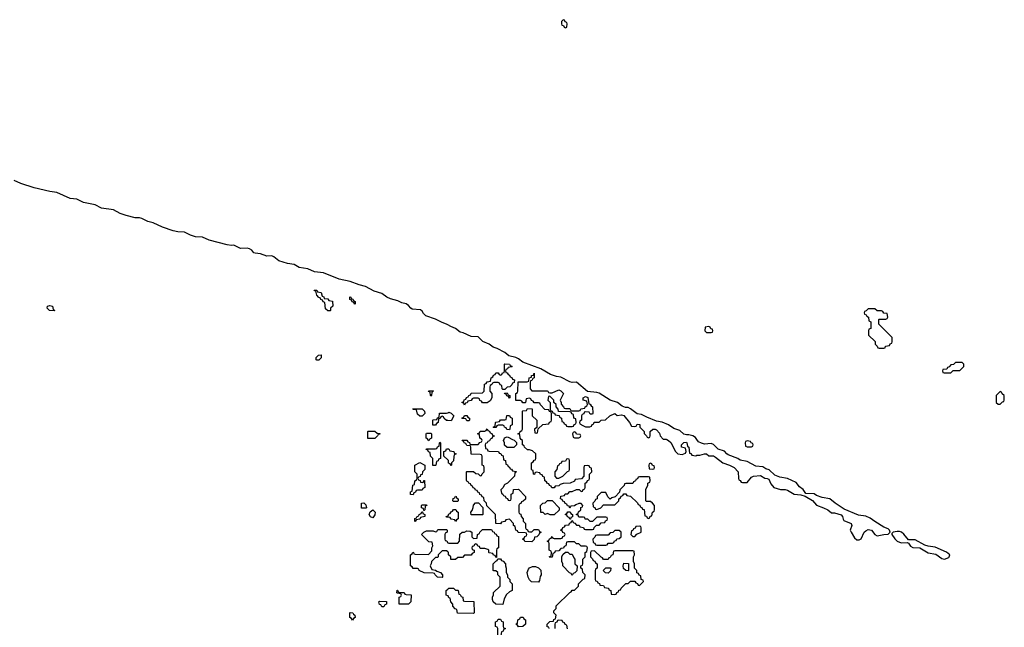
# Model space of a CAD drawing. Header units: inches. Extents: x 2769379 to 2883802, y 684208 to 828654.
# Tile 134 of 256: x 2806180 to 2814966, y 748322 to 753746. Entities that reach past the tile are written whole.
import ezdxf

# ---------------------------------------------------------------- set-up
doc = ezdxf.new("R2010")
doc.units = ezdxf.units.IN
doc.header["$MEASUREMENT"] = 0
for name, color, linetype in [('C8704', 7, 'Continuous'), ('C8705', 7, 'Continuous'), ('C8714', 7, 'Continuous'), ('C8715', 7, 'Continuous')]:
    doc.layers.add(name, color=color, linetype=linetype)

msp = doc.modelspace()

# ---------------------------------------------------------------- linework, layer by layer
at = {"layer": 'C8704', "color": 2, "elevation": 2}
for points in [[(2809890, 749766), (2809867.3, 749767.3), (2809866, 749830), (2809846, 749850), (2809842, 749882), (2809827.3, 749887.3), (2809822, 749902), (2809806, 749910), (2809810, 749914), (2809890, 749914), (2809902, 749918), (2809907.3, 749932.7), (2809922, 749938), (2809926, 749970), (2809930, 749974), (2809934, 749970), (2809934, 749830), (2809918, 749822), (2809912.7, 749807.3), (2809898, 749802), (2809894, 749770)], [(2809770, 749614), (2809782, 749618), (2809787.3, 749632.7), (2809792.7, 749632.7), (2809794, 749570), (2809778, 749562), (2809770, 749546), (2809730, 749546), (2809718, 749542), (2809712.7, 749527.3), (2809698, 749522), (2809690, 749506), (2809667.3, 749507.3), (2809666, 749530), (2809682, 749538), (2809688.4, 749591.6), (2809702, 749598), (2809706, 749630), (2809722, 749638), (2809726, 749650), (2809726, 749690), (2809706, 749710), (2809706, 749770), (2809750, 749792), (2809794, 749770), (2809794, 749730), (2809774, 749710), (2809772.7, 749687.3), (2809758, 749682), (2809752.7, 749667.3), (2809738, 749662), (2809734, 749650), (2809738, 749638), (2809752.7, 749632.7), (2809758, 749618)], [(2809230, 749386), (2809228.9, 749431.1), (2809250, 749432), (2809270, 749414), (2809274, 749390), (2809270, 749386)], [(2809330, 749298), (2809308.9, 749308.9), (2809298, 749330), (2809307.3, 749352.7), (2809330, 749372), (2809352, 749350), (2809350, 749326)], [(2809786, 749366), (2809782, 749382), (2809766, 749390), (2809766, 749410), (2809770, 749414), (2809810, 749414), (2809814, 749410), (2809798, 749402), (2809794, 749370), (2809790, 749366)], [(2809710, 749268), (2809706, 749270), (2809707.3, 749292.7), (2809722, 749298), (2809726, 749310), (2809742, 749318), (2809746, 749330), (2809762, 749338), (2809767.3, 749352.7), (2809774, 749354), (2809778, 749338), (2809794, 749330), (2809794, 749310), (2809758, 749302), (2809750, 749288), (2809718, 749282)], [(2809570, 748634), (2809610, 748634), (2809618, 748618), (2809630, 748614), (2809672.7, 748612.7), (2809671.6, 748548.4), (2809650, 748528), (2809567.3, 748527.3), (2809566, 748590), (2809582, 748598), (2809586, 748610), (2809582, 748622), (2809550, 748626), (2809546, 748630), (2809547.3, 748652.7), (2809552.7, 748652.7), (2809558, 748638)], [(2809410, 748506), (2809402, 748522), (2809390, 748526), (2809386, 748550), (2809390, 748554), (2809452.7, 748552.7), (2809454, 748530), (2809438, 748522), (2809430, 748506)], [(2809150, 748386), (2809142, 748402), (2809126, 748410), (2809126, 748450), (2809130, 748454), (2809152.7, 748452.7), (2809158, 748438), (2809171.6, 748431.6), (2809174, 748410), (2809158, 748402)]]:
    msp.add_lwpolyline(points, close=True, dxfattribs=at)
for points in [[(2809837, 750000), (2809830, 749986), (2809823, 750000)], [(2810000, 749816), (2809966, 749850), (2809966, 749890), (2809982, 749898), (2809990, 749914), (2810000, 749914)], [(2810000, 749304.7), (2809990, 749306), (2809986, 749310), (2810000, 749317)], [(2810000, 748996), (2809990, 749006), (2809950, 749006), (2809914, 748970), (2809914, 748950), (2809910, 748946), (2809890, 748946), (2809854, 748910), (2809851.6, 748888.4), (2809842, 748870), (2809858, 748838), (2809891.6, 748831.6), (2809902, 748822), (2809934, 748810), (2809952, 748790), (2809954, 748770), (2809950, 748766), (2809908.7, 748768.7), (2809886, 748790), (2809882, 748802), (2809870, 748806), (2809788.4, 748808.4), (2809746, 748830), (2809742, 748842), (2809730, 748846), (2809690, 748846), (2809682, 748862), (2809666, 748870), (2809666, 748970), (2809682, 748978), (2809687.3, 748992.7), (2809694, 748990), (2809698, 748978), (2809710, 748974), (2809827.3, 748972.7), (2809856.4, 749003.6), (2809858, 749030), (2809866, 749050), (2809862, 749082), (2809830, 749086), (2809766, 749150), (2809786, 749170), (2809810, 749182), (2809870, 749182), (2809890, 749174), (2809902, 749178), (2809910, 749194), (2809990, 749194), (2809994, 749190), (2809994, 749170), (2809978, 749162), (2809974, 749150), (2809974, 749110), (2809978, 749098), (2809992.7, 749092.7), (2809998, 749078), (2810000, 749077.3)], [(2810000, 748603), (2809986, 748610), (2809986, 748650), (2810000, 748663.5)]]:
    msp.add_lwpolyline(points, dxfattribs=at)
at = {"layer": 'C8705', "color": 2, "elevation": 2}
for points in [[(2810000, 751023), (2809990, 751029.2), (2809950, 751042.7), (2809890, 751072), (2809803, 751103), (2809782.4, 751122.4), (2809770, 751144), (2809755.1, 751155.1), (2809682.9, 751162.9), (2809669.5, 751169.5), (2809650, 751195.3), (2809630, 751209.2), (2809590, 751219.3), (2809555.5, 751235.5), (2809490, 751252.7), (2809455.3, 751270), (2809410, 751301.2), (2809342.5, 751322.5), (2809264.8, 751364.8), (2809210, 751378.4), (2809130, 751409.4), (2809030, 751429.3), (2808890, 751486), (2808810, 751494.5), (2808750, 751520.9), (2808674, 751534), (2808630, 751559.3), (2808570, 751569.2), (2808492.9, 751592.9), (2808448.7, 751630), (2808430, 751639.3), (2808384, 751636), (2808330, 751656), (2808280.7, 751660.7), (2808270, 751665.2), (2808250, 751689), (2808230, 751701.2), (2808210, 751706), (2808150, 751704), (2808090, 751734), (2808070, 751729), (2808030, 751736), (2807870, 751777.2), (2807810, 751804), (2807750, 751806.6), (2807703.3, 751823.3), (2807650, 751849.3), (2807590, 751852.3), (2807550, 751860.9), (2807454.5, 751894.5), (2807372.5, 751932.5), (2807324.2, 751944.2), (2807270, 751972.7), (2807250, 751978), (2807210, 751977.2), (2807130, 751997), (2807076.2, 752016.2), (2807018, 752050), (2806910, 752062.7), (2806852.5, 752092.5), (2806750, 752115.1), (2806690, 752145.1), (2806629.5, 752149.5), (2806510, 752203.7), (2806450, 752212), (2806310, 752244.5), (2806190, 752283.7), (2806130, 752309.4)], [(2810000, 750167.7), (2809988.4, 750168.4), (2809967.3, 750187.3), (2809962, 750202), (2809950, 750206), (2809938, 750202), (2809932.7, 750187.3), (2809918, 750182), (2809914, 750150), (2809898, 750142), (2809890, 750126), (2809867.3, 750127.3), (2809866, 750170), (2809870, 750174), (2809902, 750178), (2809908, 750192), (2809922, 750198), (2809927.3, 750232.7), (2809990, 750234), (2810000, 750238)], [(2809823, 750000), (2809822, 750002), (2809806, 750010), (2809806, 750050), (2809810, 750054), (2809850, 750054), (2809854, 750050), (2809854, 750010), (2809838, 750002), (2809837, 750000)]]:
    msp.add_lwpolyline(points, dxfattribs=at)
for points in [[(2808930, 751146), (2808910, 751166), (2808902, 751222), (2808887.3, 751227.3), (2808882, 751242), (2808867.3, 751247.3), (2808862, 751262), (2808850, 751266), (2808830, 751286), (2808822, 751322), (2808810, 751326), (2808807.3, 751332.7), (2808830, 751332), (2808838, 751318), (2808871.3, 751311.3), (2808878, 751278), (2808892.7, 751272.7), (2808898, 751258), (2808930, 751254), (2808938, 751238), (2808972.7, 751232.7), (2808974, 751190), (2808954, 751170), (2808954, 751150), (2808950, 751146)], [(2809170, 751206), (2809162, 751222), (2809147.3, 751227.3), (2809142, 751242), (2809127.3, 751247.3), (2809127.3, 751272.7), (2809134, 751270), (2809138, 751258), (2809154, 751250), (2809158, 751238), (2809174, 751230), (2809174, 751210)], [(2806490, 751146), (2806446, 751150), (2806426, 751170), (2806428, 751190), (2806450, 751194), (2806474, 751190), (2806478, 751158), (2806490, 751154), (2806494, 751150)], [(2808830, 750706), (2808826, 750710), (2808826, 750730), (2808846, 750750), (2808870, 750754), (2808871.6, 750728.4), (2808850, 750706)], [(2809850, 750386), (2809846, 750390), (2809842, 750422), (2809827.3, 750427.3), (2809830, 750434), (2809870, 750434), (2809874, 750430), (2809858, 750422), (2809854, 750390)], [(2809750, 750206), (2809730, 750226), (2809722, 750262), (2809690, 750266), (2809687.3, 750272.7), (2809772.7, 750272.7), (2809792.7, 750252.7), (2809794, 750230), (2809770, 750206)], [(2809287.3, 750007.3), (2809286, 750070), (2809290, 750074), (2809350, 750072), (2809370, 750054), (2809392.7, 750052.7), (2809392.7, 750047.3), (2809378, 750042), (2809374, 750030), (2809350, 750008)]]:
    msp.add_lwpolyline(points, close=True, dxfattribs=at)
at = {"layer": 'C8714', "color": 2, "elevation": 2}
for points in [[(2810377.3, 750000), (2810372.7, 749987.3), (2810358, 749982), (2810352.7, 749967.3), (2810338, 749962), (2810334, 749950), (2810338, 749918), (2810350, 749914), (2810358, 749898), (2810370, 749894), (2810452.7, 749892.7), (2810458, 749878), (2810472.7, 749872.7), (2810478, 749858), (2810492.7, 749852.7), (2810498, 749818), (2810514, 749810), (2810518, 749778), (2810532.7, 749772.7), (2810538, 749758), (2810552, 749752), (2810558, 749738), (2810570, 749734), (2810578, 749718), (2810610, 749714), (2810614, 749710), (2810598, 749702), (2810594, 749670), (2810532.7, 749607.3), (2810510, 749598), (2810502, 749590), (2810494, 749570), (2810474, 749550), (2810478, 749518), (2810492, 749512), (2810498, 749498), (2810512.7, 749492.7), (2810518, 749478), (2810532.7, 749472.7), (2810538, 749458), (2810550, 749454), (2810562, 749458), (2810566, 749470), (2810566, 749510), (2810582, 749518), (2810587.3, 749552.7), (2810630, 749554), (2810694, 749490), (2810692.7, 749467.3), (2810672.7, 749447.3), (2810658, 749442), (2810652.7, 749427.3), (2810638, 749422), (2810634, 749410), (2810634, 749350), (2810638, 749338), (2810652.7, 749332.7), (2810654, 749310), (2810674, 749290), (2810674, 749270), (2810694, 749250), (2810694, 749210), (2810698, 749198), (2810712.7, 749192.7), (2810718, 749178), (2810730, 749174), (2810750, 749174), (2810770, 749194), (2810810, 749194), (2810818, 749178), (2810834, 749170), (2810818, 749162), (2810812.7, 749147.3), (2810794, 749130), (2810774, 749126), (2810770, 749106), (2810750, 749086), (2810687.3, 749087.3), (2810682, 749102), (2810666, 749110), (2810682, 749118), (2810687.3, 749132.7), (2810702, 749138), (2810706, 749150), (2810702, 749162), (2810690, 749166), (2810627.3, 749167.3), (2810622, 749182), (2810606, 749190), (2810602, 749222), (2810586, 749230), (2810586, 749250), (2810550, 749286), (2810518, 749282), (2810510, 749266), (2810478, 749262), (2810470, 749246), (2810427.3, 749247.3), (2810426, 749330), (2810347.3, 749407.3), (2810346, 749430), (2810326, 749450), (2810322, 749482), (2810307.3, 749487.3), (2810302, 749502), (2810287.3, 749507.3), (2810282, 749522), (2810267.3, 749527.3), (2810262, 749542), (2810247.3, 749547.3), (2810242, 749562), (2810227.3, 749567.3), (2810222, 749582), (2810207.3, 749587.3), (2810202, 749602), (2810187.3, 749607.3), (2810182, 749622), (2810170, 749626), (2810167.3, 749632.7), (2810166, 749710), (2810170, 749714), (2810230, 749714), (2810250, 749694), (2810272, 749692), (2810290, 749674), (2810302, 749678), (2810307.3, 749692.7), (2810326, 749710), (2810326, 749750), (2810322, 749762), (2810306, 749770), (2810306, 749850), (2810302, 749862), (2810290, 749866), (2810207.3, 749867.3), (2810206, 749930), (2810202, 749942), (2810170, 749946), (2810162, 749962), (2810147.3, 749967.3), (2810142, 749982), (2810130, 749986), (2810127.3, 749992.7), (2810170, 749994), (2810178, 749978), (2810192.7, 749972.7), (2810198, 749958), (2810210, 749954), (2810270, 749954), (2810287.3, 749972.7), (2810302, 749978), (2810306, 749990), (2810302.7, 750000)], [(2810578.2, 750000), (2810592.7, 749992.7), (2810612.7, 749972.7), (2810614, 749950), (2810590, 749926), (2810530, 749926), (2810507.3, 749947.3), (2810506, 749970), (2810498, 749990), (2810502.1, 750000)], [(2810906, 748310), (2810902, 748322), (2810887.3, 748327.3), (2810886, 748350), (2810910, 748374), (2810942, 748378), (2810947.3, 748392.7), (2810962, 748398), (2810966, 748430), (2810946, 748450), (2810946, 748470), (2810966, 748490), (2810967.3, 748512.7), (2811090, 748634), (2811102, 748638), (2811110, 748654), (2811130, 748654), (2811166, 748690), (2811166, 748710), (2811207.3, 748752.7), (2811222, 748758), (2811226, 748790), (2811206, 748810), (2811202, 748842), (2811186, 748850), (2811186, 748870), (2811202, 748878), (2811206, 748890), (2811206, 748930), (2811226, 748950), (2811226, 748990), (2811242, 748998), (2811246, 749030), (2811242, 749042), (2811230, 749046), (2811190, 749046), (2811170, 749066), (2811147.3, 749067.3), (2811130, 749086), (2811070, 749086), (2811058, 749082), (2811054, 749050), (2811038, 749042), (2811032.7, 749027.3), (2811010, 749026), (2810990, 749006), (2810958, 749002), (2810952.7, 748987.3), (2810938, 748982), (2810932.7, 748947.3), (2810910, 748946), (2810907.3, 748952.7), (2810922, 748958), (2810926, 748990), (2810922, 749002), (2810906, 749010), (2810906, 749070), (2810902, 749082), (2810886, 749090), (2810902, 749098), (2810907.3, 749112.7), (2810922, 749118), (2810930, 749134), (2810938, 749118), (2810950, 749114), (2811010, 749114), (2811022, 749118), (2811027.3, 749132.7), (2811042, 749138), (2811046, 749150), (2811042, 749162), (2811027.3, 749167.3), (2811022, 749182), (2811006, 749190), (2811022, 749198), (2811027.3, 749212.7), (2811042, 749218), (2811050, 749234), (2811082, 749238), (2811087.3, 749252.7), (2811102, 749258), (2811106, 749274), (2811112.7, 749272.7), (2811118, 749258), (2811132.7, 749252.7), (2811150, 749234), (2811172.7, 749232.7), (2811178, 749218), (2811210, 749214), (2811218, 749198), (2811230, 749194), (2811290, 749194), (2811302, 749198), (2811307.3, 749212.7), (2811327.3, 749232.7), (2811350, 749234), (2811370, 749254), (2811402, 749258), (2811407.3, 749272.7), (2811422, 749278), (2811426, 749290), (2811422, 749302), (2811410, 749306), (2811330, 749306), (2811292.7, 749267.3), (2811270, 749266), (2811250, 749286), (2811227.3, 749287.3), (2811222, 749302), (2811210, 749306), (2811170, 749306), (2811162, 749322), (2811146, 749330), (2811162, 749338), (2811167.3, 749352.7), (2811186, 749370), (2811187.3, 749392.7), (2811202, 749398), (2811206, 749410), (2811190, 749426), (2811170, 749426), (2811143.6, 749416.4), (2811130, 749406), (2811098, 749402), (2811090, 749386), (2811082, 749402), (2811067.3, 749407.3), (2811062, 749422), (2811047.3, 749427.3), (2811042, 749442), (2811027.3, 749447.3), (2811022, 749462), (2811006, 749470), (2811007.3, 749492.7), (2811042, 749498), (2811047.3, 749512.7), (2811070, 749514), (2811090, 749534), (2811110, 749534), (2811150, 749552), (2811172, 749552), (2811190, 749534), (2811202, 749538), (2811207.3, 749552.7), (2811222, 749558), (2811226, 749570), (2811226, 749610), (2811242, 749618), (2811247.3, 749632.7), (2811262, 749638), (2811266, 749650), (2811266, 749690), (2811286, 749710), (2811282, 749742), (2811267.3, 749747.3), (2811262, 749762), (2811250, 749766), (2811218, 749762), (2811214, 749750), (2811214, 749670), (2811192.7, 749647.3), (2811138, 749642), (2811130, 749626), (2811091.6, 749608.4), (2811030, 749606), (2811003.6, 749596.4), (2810990, 749586), (2810958, 749582), (2810950, 749566), (2810927.3, 749567.3), (2810922, 749582), (2810907.3, 749587.3), (2810902, 749602), (2810890, 749606), (2810882, 749622), (2810866, 749630), (2810862, 749662), (2810847.3, 749667.3), (2810842, 749682), (2810827.3, 749687.3), (2810822, 749702), (2810790, 749706), (2810778, 749702), (2810772.7, 749687.3), (2810766, 749690), (2810762, 749722), (2810750, 749726), (2810747.3, 749732.7), (2810746, 749790), (2810762, 749798), (2810770, 749814), (2810782, 749818), (2810786, 749830), (2810786, 749870), (2810756.4, 749896.4), (2810730, 749906), (2810710, 749906), (2810686, 749930), (2810682, 749942), (2810666, 749950), (2810666, 749990), (2810656, 750000)], [(2811953.8, 750000), (2811970.9, 749990.9), (2811990, 749972), (2812032, 749890), (2812054, 749870), (2812090, 749864.7), (2812122, 749878), (2812126, 749890), (2812122, 749922), (2812086, 749930), (2812086, 749950), (2812107.3, 749972.7), (2812130, 749974), (2812134, 749970), (2812138, 749938), (2812152, 749930), (2812158, 749878), (2812170, 749874), (2812178, 749858), (2812214, 749854), (2812222, 749858), (2812250, 749858), (2812290, 749872), (2812310, 749872), (2812330, 749852), (2812370, 749851.3), (2812390, 749842), (2812454, 749790), (2812514, 749770), (2812554, 749750), (2812592, 749710), (2812594, 749650), (2812598, 749638), (2812610, 749634), (2812618, 749618), (2812630, 749614), (2812670, 749614), (2812710, 749662), (2812729.1, 749670.9), (2812790, 749678), (2812830, 749652), (2812851.1, 749651.1), (2812863.6, 749643.6), (2812881.4, 749601.4), (2812910, 749571), (2812970, 749551.3), (2813010, 749551.3), (2813030, 749546), (2813090, 749511), (2813150, 749504.7), (2813190, 749494), (2813254.8, 749454.8), (2813291.1, 749411.1), (2813352, 749390), (2813390, 749371), (2813423.6, 749343.6), (2813450, 749344.7), (2813510, 749324.7), (2813521, 749310), (2813526.8, 749286.8), (2813534.8, 749274.8), (2813598, 749250), (2813604.7, 749230), (2813591.3, 749190), (2813598, 749170), (2813630, 749122), (2813650, 749102), (2813670, 749102), (2813688.4, 749111.6), (2813715.3, 749170), (2813730, 749184.7), (2813750, 749194), (2813782, 749190), (2813810.9, 749150.9), (2813830, 749138), (2813890, 749151), (2813930, 749152), (2813948, 749170), (2813942, 749190), (2813930, 749202), (2813890, 749217.2), (2813810, 749265.2), (2813770, 749297.2), (2813730, 749313.2), (2813664.1, 749324.1), (2813538, 749378), (2813455.3, 749430), (2813410, 749469), (2813340.2, 749480.2), (2813290, 749499), (2813270, 749514), (2813196.4, 749516.4), (2813170, 749553.2), (2813137.2, 749577.2), (2813110, 749615.3), (2813030, 749649.2), (2812963.1, 749663.1), (2812919, 749679), (2812868.9, 749728.9), (2812838, 749738), (2812810, 749753.2), (2812750, 749759.3), (2812670, 749802), (2812610, 749813.2), (2812588, 749830), (2812502, 749862), (2812489.4, 749869.4), (2812470, 749894), (2812412.5, 749912.5), (2812372.5, 749952.5), (2812350, 749964), (2812290, 749958), (2812264.8, 749964.8), (2812238.6, 749978.6), (2812221.9, 750000)], [(2810000, 749914), (2810010, 749914), (2810018, 749898), (2810052.7, 749892.7), (2810058, 749878), (2810074, 749870), (2810058, 749862), (2810052.7, 749847.3), (2810051.6, 749808.4), (2810034, 749790), (2810034, 749770), (2810030, 749766), (2810022, 749782), (2810007.3, 749787.3), (2810006, 749810), (2810000, 749816)], [(2810000, 749317), (2810002, 749318), (2810010, 749334), (2810022, 749338), (2810030, 749354), (2810042, 749358), (2810050, 749374), (2810072.7, 749372.7), (2810078, 749358), (2810094, 749350), (2810094, 749290), (2810078, 749282), (2810070, 749266), (2810062, 749282), (2810030, 749286), (2810022, 749302), (2810000, 749304.7)], [(2810000, 749077.3), (2810010, 749074), (2810090, 749074), (2810106, 749090), (2810107.3, 749152.7), (2810128.4, 749171.6), (2810150, 749172), (2810170, 749182), (2810199.6, 749179.6), (2810214, 749170), (2810214, 749130), (2810230, 749114), (2810262, 749118), (2810266, 749150), (2810282, 749158), (2810287.3, 749172.7), (2810310, 749194), (2810390, 749194), (2810398, 749178), (2810412.7, 749172.7), (2810418, 749158), (2810432.7, 749152.7), (2810438, 749138), (2810452.7, 749132.7), (2810454, 749030), (2810438, 749022), (2810434, 749010), (2810434, 748946), (2810427.3, 748947.3), (2810422, 748962), (2810407.3, 748967.3), (2810402, 748982), (2810370, 748986), (2810366, 748990), (2810366, 749010), (2810356.4, 749016.4), (2810330, 749026), (2810290, 749026), (2810282, 749042), (2810267.3, 749047.3), (2810262, 749062), (2810250, 749066), (2810238, 749062), (2810232.7, 749047.3), (2810218, 749042), (2810214, 749030), (2810218, 749018), (2810234, 749010), (2810234, 748990), (2810218, 748982), (2810210, 748966), (2810150, 748966), (2810130, 748946), (2810090, 748946), (2810070, 748926), (2810027.3, 748927.3), (2810026, 748950), (2810006, 748970), (2810006, 748990), (2810000, 748996)], [(2810000, 748663.5), (2810008.4, 748671.6), (2810051.6, 748671.6), (2810070, 748654), (2810090, 748654), (2810094, 748650), (2810098, 748618), (2810110, 748614), (2810118, 748598), (2810134, 748590), (2810138, 748558), (2810150, 748554), (2810232.7, 748552.7), (2810234, 748450), (2810230, 748446), (2810087.3, 748447.3), (2810082, 748482), (2810067.3, 748487.3), (2810046, 748510), (2810046, 748530), (2810026, 748550), (2810022, 748582), (2810010, 748586), (2810002, 748602), (2810000, 748603)], [(2811067.3, 748307.3), (2811062, 748342), (2811047.3, 748347.3), (2811042, 748362), (2811027.3, 748367.3), (2811022, 748382), (2810990, 748386), (2810978, 748382), (2810972.7, 748367.3), (2810958, 748362), (2810954, 748350), (2810954, 748310)]]:
    msp.add_lwpolyline(points, dxfattribs=at)
for points in [[(2812670, 749986), (2812658, 749982), (2812654, 749970), (2812658, 749938), (2812670, 749934), (2812710, 749934), (2812722, 749938), (2812726, 749950), (2812722, 749962), (2812707.3, 749967.3), (2812702, 749982)], [(2811070, 749826), (2811058, 749822), (2811050, 749806), (2811018, 749802), (2811012.7, 749787.3), (2810998, 749782), (2810992, 749768), (2810978, 749762), (2810974, 749730), (2810954, 749710), (2810954, 749670), (2810970, 749654), (2810990, 749654), (2811010, 749662), (2811026, 749670), (2811067.3, 749712.7), (2811082, 749718), (2811086, 749730), (2811086, 749810), (2811082, 749822)], [(2811810, 749786), (2811798, 749782), (2811794, 749770), (2811798, 749738), (2811830, 749734), (2811842, 749738), (2811846, 749750), (2811842, 749762), (2811827.3, 749767.3), (2811822, 749782)], [(2811790, 749666), (2811710, 749666), (2811698, 749662), (2811692.7, 749647.3), (2811678, 749642), (2811674, 749630), (2811658, 749622), (2811650, 749606), (2811590, 749606), (2811578, 749602), (2811572.7, 749587.3), (2811534, 749550), (2811532.7, 749527.3), (2811492.7, 749487.3), (2811463.6, 749476.4), (2811450, 749466), (2811427.3, 749487.3), (2811410, 749526), (2811370, 749526), (2811334, 749490), (2811334, 749470), (2811318, 749462), (2811312.7, 749447.3), (2811294, 749430), (2811298, 749398), (2811312.7, 749392.7), (2811318, 749378), (2811330, 749374), (2811366, 749390), (2811390, 749414), (2811490, 749414), (2811526, 749450), (2811526, 749470), (2811542, 749478), (2811547.3, 749492.7), (2811562, 749498), (2811570, 749514), (2811590, 749514), (2811598, 749498), (2811630, 749494), (2811692.7, 749432.7), (2811698, 749418), (2811712.7, 749412.7), (2811718, 749398), (2811732.7, 749392.7), (2811738, 749378), (2811752.7, 749372.7), (2811758, 749318), (2811772.7, 749312.7), (2811778, 749298), (2811790, 749294), (2811802, 749298), (2811807.3, 749312.7), (2811822, 749318), (2811826, 749350), (2811842, 749358), (2811846, 749370), (2811846, 749410), (2811826, 749430), (2811810, 749446), (2811770, 749446), (2811766, 749450), (2811768, 749552), (2811786, 749590), (2811786, 749610), (2811802, 749618), (2811806, 749630), (2811802, 749662)], [(2810050, 749446), (2810046, 749450), (2810047.3, 749472.7), (2810062, 749478), (2810068.4, 749491.6), (2810074, 749490), (2810078, 749478), (2810094, 749470), (2810094, 749450), (2810090, 749446)], [(2810950, 749326), (2810912.7, 749327.3), (2810890, 749338), (2810870, 749328), (2810850, 749346), (2810830, 749346), (2810826, 749410), (2810848.4, 749431.6), (2810870, 749434), (2810890, 749454), (2810932.7, 749452.7), (2810994, 749390), (2810992.7, 749367.3)], [(2810310, 749326), (2810207.3, 749327.3), (2810206, 749350), (2810216.4, 749363.6), (2810227.3, 749392.7), (2810228.4, 749411.6), (2810247.3, 749432.7), (2810272.7, 749432.7), (2810312.7, 749392.7), (2810314, 749330)], [(2811090, 749286), (2811082, 749302), (2811067.3, 749307.3), (2811062, 749322), (2811046, 749330), (2811062, 749338), (2811070, 749354), (2811092.7, 749352.7), (2811098, 749338), (2811114, 749330), (2811112.7, 749307.3), (2811098, 749302), (2811094, 749286)], [(2811530, 749186), (2811490, 749186), (2811472.7, 749167.3), (2811450, 749166), (2811430, 749146), (2811330, 749146), (2811318, 749142), (2811312.7, 749127.3), (2811294, 749110), (2811298, 749078), (2811312.7, 749072.7), (2811318, 749058), (2811330, 749054), (2811410, 749054), (2811422, 749058), (2811430, 749074), (2811470, 749074), (2811482, 749078), (2811487.3, 749092.7), (2811502, 749098), (2811507.3, 749112.7), (2811530, 749114), (2811546, 749130), (2811546, 749170)], [(2811710, 749226), (2811678, 749222), (2811672.7, 749207.3), (2811658, 749202), (2811652.7, 749187.3), (2811638, 749182), (2811634, 749150), (2811650, 749134), (2811670, 749134), (2811687.3, 749152.7), (2811726, 749170), (2811726, 749210), (2811722, 749222)], [(2814010, 749178), (2813974, 749170), (2813962, 749158), (2813962, 749150), (2813990, 749111.3), (2814010, 749091.3), (2814030, 749081), (2814050, 749076), (2814098.8, 749078.8), (2814110, 749072), (2814130, 749046), (2814150, 749034.8), (2814210.9, 749030.9), (2814287.1, 748987.1), (2814354, 748974), (2814410, 748936), (2814431.6, 748931.6), (2814470, 748946), (2814475.3, 748950), (2814479, 748970), (2814450, 748993.2), (2814350, 749036), (2814286, 749046), (2814256, 749056), (2814170, 749102.7), (2814110, 749102), (2814070, 749153.2), (2814048, 749170), (2814030, 749177.2)], [(2810490, 748526), (2810430, 748528), (2810406, 748550), (2810398, 748570), (2810398, 748590), (2810407.3, 748612.7), (2810408.4, 748631.6), (2810466, 748690), (2810466, 748770), (2810446, 748790), (2810446, 748810), (2810430, 748826), (2810410, 748826), (2810406, 748830), (2810406, 748890), (2810427.3, 748912.7), (2810442, 748918), (2810446, 748934), (2810470, 748934), (2810478, 748918), (2810492.7, 748912.7), (2810514, 748890), (2810514, 748870), (2810522, 748850), (2810522, 748810), (2810534, 748790), (2810534, 748770), (2810554, 748750), (2810554, 748730), (2810574, 748710), (2810574, 748650), (2810550, 748638), (2810524.7, 748615.3), (2810503.6, 748576.4)], [(2811090, 748974), (2811110, 748974), (2811114, 748970), (2811123.6, 748943.6), (2811134, 748930), (2811134, 748890), (2811154, 748870), (2811152.7, 748827.3), (2811132.7, 748807.3), (2811118, 748802), (2811110, 748786), (2811102, 748802), (2811087.3, 748807.3), (2811026, 748870), (2811026, 748890), (2811018, 748910), (2811018, 748950), (2811027.3, 748972.7), (2811050, 748994), (2811070, 748994)], [(2811650, 749006), (2811490, 749006), (2811478, 749002), (2811474, 748970), (2811458, 748962), (2811450, 748946), (2811438, 748942), (2811430, 748926), (2811390, 748926), (2811382, 748942), (2811367.3, 748947.3), (2811310, 749006), (2811278, 749002), (2811274, 748990), (2811274, 748950), (2811292.7, 748932.7), (2811298, 748918), (2811312.7, 748912.7), (2811318, 748898), (2811334, 748890), (2811334, 748850), (2811318, 748842), (2811314, 748830), (2811314, 748750), (2811318, 748738), (2811332.7, 748732.7), (2811338, 748718), (2811352.7, 748712.7), (2811358, 748698), (2811390, 748694), (2811398, 748678), (2811432.7, 748672.7), (2811438, 748658), (2811454, 748650), (2811458, 748618), (2811490, 748614), (2811502, 748618), (2811507.3, 748632.7), (2811522, 748638), (2811527.3, 748652.7), (2811542, 748658), (2811547.3, 748672.7), (2811590, 748714), (2811610, 748714), (2811630, 748734), (2811670, 748734), (2811678, 748718), (2811692.7, 748712.7), (2811698, 748698), (2811710, 748694), (2811746, 748730), (2811742, 748742), (2811726, 748750), (2811722, 748782), (2811707.3, 748787.3), (2811702, 748802), (2811687.3, 748807.3), (2811686, 748830), (2811666, 748850), (2811666, 748890), (2811658, 748910), (2811658, 748950), (2811666, 748970), (2811662, 749002)], [(2810810, 748726), (2810748.4, 748728.4), (2810730, 748746), (2810718, 748770), (2810708.7, 748810), (2810720.2, 748839.8), (2810730, 748852), (2810756.4, 748863.6), (2810783.6, 748863.6), (2810810, 748854), (2810831.6, 748831.6), (2810832, 748790), (2810823.6, 748776.4), (2810819.6, 748740.4)], [(2811430, 748806), (2811407.3, 748807.3), (2811386, 748830), (2811410, 748854), (2811450, 748854), (2811454, 748850), (2811452.7, 748827.3)], [(2811610, 748826), (2811588.4, 748828.4), (2811568.4, 748848.4), (2811566, 748870), (2811570, 748894), (2811612.7, 748892.7), (2811614, 748830)], [(2810450, 748226), (2810446, 748230), (2810446, 748310), (2810442, 748322), (2810426, 748330), (2810426, 748370), (2810442, 748378), (2810450, 748394), (2810470, 748394), (2810478, 748378), (2810494, 748370), (2810494, 748330), (2810498, 748318), (2810514, 748310), (2810498, 748302), (2810492.7, 748287.3), (2810478, 748282), (2810474, 748250), (2810458, 748242)], [(2810630, 748326), (2810622, 748342), (2810606, 748350), (2810622, 748358), (2810626, 748390), (2810642, 748398), (2810650, 748414), (2810672.7, 748412.7), (2810678, 748398), (2810694, 748390), (2810694, 748350), (2810670, 748328)]]:
    msp.add_lwpolyline(points, close=True, dxfattribs=at)
at = {"layer": 'C8715', "color": 2, "elevation": 2}
for points in [[(2811030, 753746), (2811014, 753730), (2811014, 753710), (2811018, 753698), (2811032.7, 753692.7), (2811038, 753678), (2811050, 753674), (2811062, 753678), (2811066, 753710), (2811062, 753722), (2811047.3, 753727.3), (2811042, 753742)], [(2813810, 751166), (2813750, 751166), (2813732.7, 751147.3), (2813718, 751142), (2813714, 751130), (2813718, 751118), (2813732.7, 751112.7), (2813738, 751098), (2813754, 751090), (2813758, 751058), (2813774, 751050), (2813774, 750990), (2813758, 750982), (2813754, 750970), (2813754, 750930), (2813812.7, 750872.7), (2813814, 750850), (2813832.7, 750832.7), (2813838, 750818), (2813850, 750814), (2813890, 750814), (2813902, 750818), (2813907.3, 750832.7), (2813942, 750838), (2813947.3, 750852.7), (2813962, 750858), (2813966, 750870), (2813966, 750910), (2813847.3, 751027.3), (2813846, 751070), (2813850, 751074), (2813910, 751074), (2813922, 751078), (2813926, 751090), (2813922, 751122), (2813890, 751126), (2813882, 751142), (2813870, 751146), (2813830, 751146)], [(2812330, 751006), (2812298, 751002), (2812294, 750970), (2812310, 750954), (2812350, 750954), (2812362, 750958), (2812366, 750970), (2812362, 750982), (2812347.3, 750987.3), (2812342, 751002)], [(2814590, 750686), (2814530, 750686), (2814512.7, 750667.3), (2814490, 750666), (2814472.7, 750647.3), (2814458, 750642), (2814452.7, 750627.3), (2814418, 750622), (2814414, 750610), (2814418, 750598), (2814430, 750594), (2814490, 750594), (2814510, 750614), (2814570, 750614), (2814606, 750650), (2814606, 750670)], [(2810490, 750446), (2810486, 750450), (2810482, 750482), (2810467.3, 750487.3), (2810462, 750502), (2810450, 750506), (2810410, 750506), (2810398, 750502), (2810392, 750488), (2810378, 750482), (2810374, 750470), (2810374, 750430), (2810392, 750410), (2810392, 750370), (2810376.9, 750343.1), (2810350, 750326), (2810310, 750326), (2810302, 750342), (2810287.3, 750347.3), (2810282, 750362), (2810270, 750366), (2810230, 750366), (2810218, 750362), (2810210, 750346), (2810178, 750342), (2810172.7, 750327.3), (2810158, 750322), (2810150, 750306), (2810142, 750322), (2810127.3, 750327.3), (2810127.3, 750332.7), (2810142, 750338), (2810147.3, 750352.7), (2810162, 750358), (2810167.3, 750372.7), (2810182, 750378), (2810187.3, 750392.7), (2810202, 750398), (2810207.3, 750412.7), (2810310, 750414), (2810326, 750430), (2810327.3, 750492.7), (2810342, 750498), (2810350, 750514), (2810382, 750518), (2810386, 750550), (2810402, 750558), (2810407.3, 750572.7), (2810422, 750578), (2810427.3, 750592.7), (2810450, 750594), (2810458, 750578), (2810470, 750574), (2810482, 750578), (2810487.3, 750592.7), (2810502, 750598), (2810506, 750610), (2810506, 750670), (2810510, 750674), (2810550, 750672), (2810558, 750658), (2810574, 750650), (2810570, 750646), (2810538, 750642), (2810532, 750628), (2810518, 750622), (2810514, 750610), (2810518, 750598), (2810530, 750594), (2810538, 750578), (2810550, 750574), (2810558, 750558), (2810572.7, 750552.7), (2810578, 750538), (2810594, 750530), (2810592.7, 750507.3), (2810578, 750502), (2810572.7, 750487.3), (2810552.7, 750467.3), (2810530, 750466), (2810510, 750446)], [(2810550, 750366), (2810542, 750382), (2810527.3, 750387.3), (2810522, 750402), (2810510, 750406), (2810507.3, 750412.7), (2810530, 750414), (2810538, 750398), (2810552.7, 750392.7), (2810554, 750370)], [(2814930, 750426), (2814894, 750390), (2814894, 750330), (2814910, 750314), (2814930, 750314), (2814950, 750334), (2814962, 750338), (2814966, 750350), (2814966, 750390), (2814947.3, 750407.3), (2814942, 750422)], [(2810910, 750386), (2810898, 750382), (2810894, 750350), (2810914, 750330), (2810914, 750270), (2810918, 750258), (2810932.7, 750252.7), (2810938, 750238), (2810952.7, 750232.7), (2810958, 750218), (2810992.7, 750212.7), (2810998, 750198), (2811014, 750190), (2811018, 750158), (2811032.7, 750152.7), (2811038, 750138), (2811052.7, 750132.7), (2811058, 750118), (2811070, 750114), (2811110, 750114), (2811122, 750118), (2811127.3, 750132.7), (2811142, 750138), (2811146, 750150), (2811142, 750182), (2811126, 750190), (2811122, 750222), (2811107.3, 750227.3), (2811102, 750242), (2811090, 750246), (2810987.3, 750247.3), (2810986, 750270), (2810966, 750290), (2810966, 750310), (2810946, 750330), (2810946, 750350)], [(2810170, 750166), (2810162, 750182), (2810130, 750186), (2810126, 750190), (2810142, 750198), (2810150, 750214), (2810170, 750214), (2810178, 750198), (2810194, 750190), (2810194, 750170), (2810190, 750166)], [(2810550, 750086), (2810527.3, 750087.3), (2810522, 750102), (2810507.3, 750107.3), (2810502, 750122), (2810490, 750126), (2810450, 750126), (2810438, 750122), (2810430, 750106), (2810410, 750106), (2810406, 750110), (2810422, 750118), (2810426, 750150), (2810430, 750154), (2810462, 750158), (2810470, 750174), (2810510, 750174), (2810522, 750178), (2810527.3, 750212.7), (2810550, 750214), (2810558, 750198), (2810574, 750190), (2810574, 750130), (2810558, 750122), (2810554, 750090)], [(2811130, 750066), (2811118, 750062), (2811114, 750050), (2811118, 750018), (2811130, 750014), (2811170, 750014), (2811182, 750018), (2811186, 750030), (2811182, 750042), (2811150, 750046), (2811142, 750062)]]:
    msp.add_lwpolyline(points, close=True, dxfattribs=at)
for points in [[(2812221.9, 750000), (2812210, 750015.3), (2812188, 750030), (2812150, 750041.2), (2812130, 750039), (2812105.6, 750045.6), (2812070, 750079), (2812017.5, 750097.5), (2811970, 750129), (2811914.2, 750154.2), (2811862.7, 750162.7), (2811777, 750197), (2811730, 750221.2), (2811690, 750229), (2811630, 750273.2), (2811610, 750284), (2811585.6, 750285.6), (2811555.5, 750295.5), (2811515.3, 750330), (2811449.5, 750349.5), (2811351.9, 750411.9), (2811330, 750418), (2811245.6, 750425.6), (2811150, 750509), (2811110, 750506.6), (2811090, 750512), (2811010, 750556), (2810970, 750562), (2810917.5, 750577.5), (2810830, 750629.2), (2810669.1, 750689.1), (2810630, 750719), (2810608, 750730), (2810545.2, 750745.2), (2810510, 750774), (2810442, 750810), (2810403.9, 750823.9), (2810370, 750849.2), (2810311.9, 750871.9), (2810270, 750914), (2810210, 750918), (2810138, 750950), (2810110, 750957.2), (2810070, 750989), (2810026.6, 751006.6), (2810000, 751023)], [(2810656, 750000), (2810646, 750010), (2810642, 750042), (2810626, 750050), (2810642, 750058), (2810646, 750070), (2810662, 750078), (2810666, 750090), (2810666, 750250), (2810670, 750254), (2810702, 750258), (2810710, 750274), (2810752.7, 750272.7), (2810754, 750210), (2810794, 750170), (2810794, 750106), (2810774, 750090), (2810778, 750058), (2810790, 750054), (2810802, 750058), (2810806, 750094), (2810847.3, 750132.7), (2810902, 750138), (2810907.3, 750152.7), (2810922, 750158), (2810926, 750170), (2810926, 750230), (2810922, 750242), (2810907.3, 750247.3), (2810902, 750262), (2810867.3, 750267.3), (2810827.3, 750307.3), (2810822, 750322), (2810810, 750326), (2810770, 750326), (2810762, 750342), (2810747.3, 750347.3), (2810742, 750362), (2810730, 750366), (2810698, 750362), (2810694, 750330), (2810690, 750326), (2810670, 750326), (2810662, 750342), (2810650, 750346), (2810607.3, 750347.3), (2810606, 750410), (2810622, 750418), (2810626, 750430), (2810627.3, 750512.7), (2810707.3, 750512.7), (2810722, 750518), (2810726, 750550), (2810746, 750554), (2810748, 750570), (2810766, 750574), (2810770, 750592), (2810771.6, 750548.4), (2810758, 750542), (2810750, 750526), (2810738, 750522), (2810734, 750510), (2810734, 750450), (2810750, 750434), (2810887.3, 750432.7), (2810894, 750430), (2810898, 750418), (2810910, 750414), (2810930, 750414), (2810990, 750442), (2811010, 750434), (2811032, 750410), (2811002, 750350), (2811012, 750330), (2811012.7, 750312.7), (2811034, 750290), (2811038, 750278), (2811050, 750274), (2811090, 750274), (2811098, 750258), (2811110, 750254), (2811170, 750254), (2811182, 750258), (2811188.4, 750271.6), (2811222, 750278), (2811226, 750290), (2811242, 750298), (2811246, 750310), (2811242, 750342), (2811208.9, 750348.9), (2811208, 750370), (2811230, 750382), (2811250, 750374), (2811258, 750318), (2811270, 750314), (2811278, 750298), (2811292, 750290), (2811294, 750230), (2811290, 750226), (2811270, 750226), (2811262, 750242), (2811230, 750246), (2811218, 750242), (2811212.7, 750227.3), (2811198, 750222), (2811194, 750210), (2811194, 750170), (2811178, 750162), (2811174, 750150), (2811178, 750138), (2811203.6, 750123.6), (2811230, 750112), (2811267.3, 750112.7), (2811282, 750118), (2811288, 750132), (2811302, 750138), (2811307.3, 750152.7), (2811350, 750154), (2811368.4, 750171.6), (2811407.3, 750172.7), (2811446, 750210), (2811490, 750231.3), (2811510, 750214), (2811550, 750218), (2811570, 750211.3), (2811622, 750150), (2811638, 750118), (2811670, 750114), (2811682, 750118), (2811690, 750134), (2811712.7, 750132.7), (2811714, 750110), (2811751.3, 750071.3), (2811752.7, 750052.7), (2811772.7, 750032.7), (2811778, 750018), (2811790, 750014), (2811802, 750018), (2811806, 750030), (2811806, 750070), (2811828.9, 750091.1), (2811850, 750092), (2811863.6, 750083.6), (2811890, 750054), (2811894, 750030), (2811922, 750002), (2811950, 750002), (2811953.8, 750000)], [(2810000, 750238), (2810010, 750242), (2810030, 750234), (2810054, 750210), (2810030, 750166), (2810000, 750167.7)], [(2810302.7, 750000), (2810302, 750002), (2810286, 750010), (2810282, 750042), (2810267.3, 750047.3), (2810267.3, 750052.7), (2810282, 750058), (2810290, 750074), (2810330, 750074), (2810342, 750078), (2810350, 750094), (2810358, 750078), (2810372.7, 750072.7), (2810378, 750058), (2810392.7, 750052.7), (2810398, 750038), (2810412.7, 750032.7), (2810412.7, 750027.3), (2810398, 750022), (2810392.7, 750007.3), (2810378, 750002), (2810377.3, 750000)], [(2810502.1, 750000), (2810507.3, 750012.7), (2810530, 750022), (2810539.6, 750019.6), (2810578.2, 750000)]]:
    msp.add_lwpolyline(points, dxfattribs=at)

doc.saveas('drawing.dxf')
